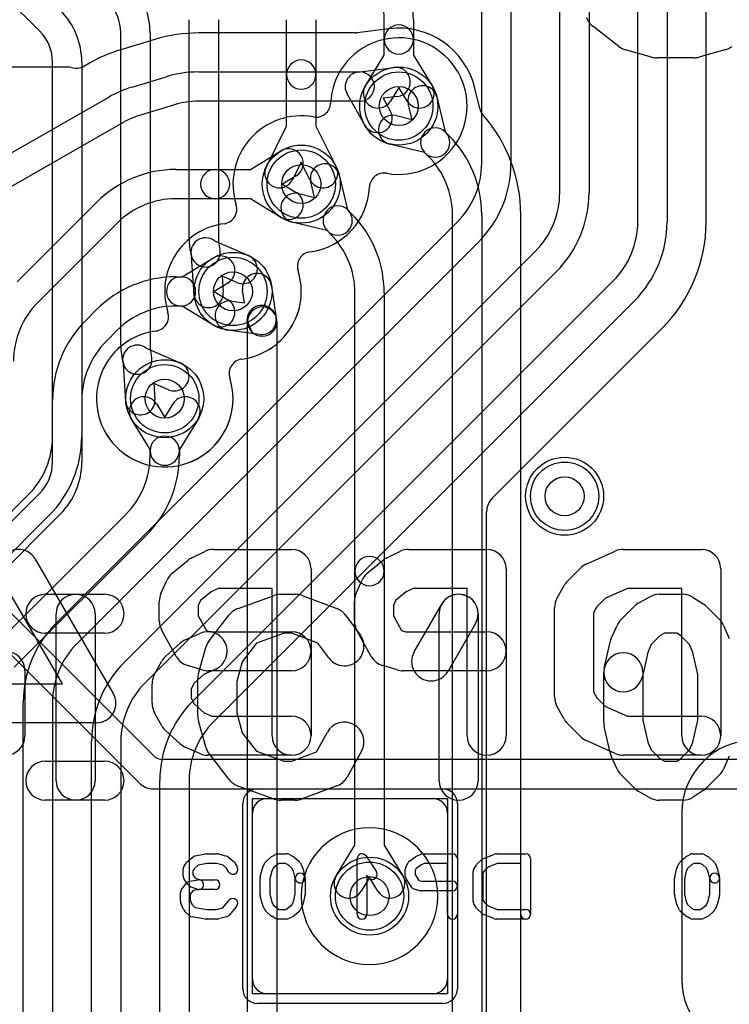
# Model space of a CAD drawing. Extents: x -0.8 to 20.5, y -0.5 to 20.
# Tile 14 of 20: x 14 to 17.6, y 6.2 to 11.3. Entities that reach past the tile are written whole.
import ezdxf

# ---------------------------------------------------------------- set-up
doc = ezdxf.new("R2010")
doc.units = 0
for name, color, linetype in [('Hole', 1, 'CONTINUOUS'), ('L1', 3, 'CONTINUOUS'), ('L2', 3, 'CONTINUOUS'), ('L3', 3, 'CONTINUOUS'), ('L4', 3, 'CONTINUOUS'), ('MetalMask-B', 176, 'CONTINUOUS'), ('PartsArea-B', 111, 'CONTINUOUS'), ('PartsSilk-B', 221, 'CONTINUOUS'), ('Resist-A', 2, 'CONTINUOUS'), ('Resist-B', 2, 'CONTINUOUS'), ('Silk-A', 140, 'CONTINUOUS'), ('Silk-B', 140, 'CONTINUOUS')]:
    doc.layers.add(name, color=color, linetype=linetype)

msp = doc.modelspace()

# ---------------------------------------------------------------- linework, layer by layer
at = {"layer": 'Hole'}
for centre in [(15.95, 10.85), (15.45, 10.45), (15.1, 9.9), (14.75, 9.35), (16.8, 8.85), (15.8, 6.8)]:
    msp.add_circle(centre, 0.1, dxfattribs=at)
at = {"layer": 'L1'}
for p, q in [((15.72728, 11.225), (14.92383, 11.225)), ((15.89831, 11.24665), (15.73697, 11.22563)), ((14.69984, 11.19193), (14.52505, 11.13916)), ((14.36391, 11.06976), (14.33508, 11.05325)), ((14.25, 11.05), (13.02287, 11.05001)), ((14.92383, 11.025), (15.75, 11.025)), ((15.74032, 11.02437), (15.92416, 11.04832)), ((14.58285, 10.94769), (14.75764, 11.00046)), ((15.77583, 10.75169), (15.6847, 10.91313)), ((16.3646, 10.83747), (16.33947, 10.94123)), ((13.52063, 10.35638), (14.4633, 10.89621)), ((14.801, 10.85686), (14.62621, 10.80409)), ((15.75, 10.875), (14.92383, 10.875)), ((15.94354, 10.89958), (15.87, 10.89)), ((15.87, 10.89), (15.90645, 10.82543)), ((16.01789, 10.78211), (15.9986, 10.86176)), ((16.14438, 10.89706), (16.18764, 10.71842)), ((15.93824, 10.8014), (16.01789, 10.78211)), ((14.53784, 10.76604), (13.59517, 10.22621)), ((16.18764, 10.71842), (16.18966, 10.7164)), ((16.18966, 10.7164), (16.20659, 10.69949)), ((16.08158, 10.61236), (15.90294, 10.65562)), ((15.18894, 10.525), (15.34583, 10.62072)), ((16.0836, 10.61034), (16.08158, 10.61236)), ((16.10052, 10.59342), (16.0836, 10.61034)), ((14.80711, 10.525), (15.00855, 10.525)), ((15.00855, 10.525), (15.18894, 10.525)), ((15.42395, 10.49268), (15.35399, 10.45)), ((15.35399, 10.45), (15.42395, 10.40732)), ((15.51789, 10.38211), (15.4986, 10.46176)), ((15.64438, 10.49706), (15.68764, 10.31842)), ((15.43824, 10.4014), (15.51789, 10.38211)), ((13.99341, 9.94949), (14.40052, 10.35658)), ((15.00855, 10.375), (14.80711, 10.375)), ((15.18894, 10.375), (15.00855, 10.375)), ((15.34583, 10.27928), (15.18894, 10.375)), ((15.68764, 10.31842), (15.68966, 10.3164)), ((15.68966, 10.3164), (15.70658, 10.29948)), ((14.50659, 10.25052), (14.09948, 9.84342)), ((15.58158, 10.21236), (15.40294, 10.25562)), ((16.225, 5.00711), (16.225, 10.29289)), ((16.375, 10.29289), (16.375, 5.00711)), ((16.57501, 4.3914), (16.575, 10.29288)), ((15.5836, 10.21034), (15.58158, 10.21236)), ((15.60052, 10.19341), (15.5836, 10.21034)), ((14.83894, 9.975), (14.99583, 10.07072)), ((14.80711, 9.975), (14.83355, 9.975)), ((14.83355, 9.975), (14.83894, 9.975)), ((15.07395, 9.94268), (15.00399, 9.9)), ((15.00399, 9.9), (15.07395, 9.85732)), ((15.15865, 9.84135), (15.14953, 9.90689)), ((15.29809, 9.92757), (15.3209, 9.76372)), ((15.725, 8.46644), (15.725, 9.89289)), ((15.875, 9.89289), (15.875, 8.46644)), ((15.09311, 9.85047), (15.15865, 9.84135)), ((14.34341, 9.74949), (14.40052, 9.80658)), ((14.83355, 9.825), (14.80711, 9.825)), ((14.83894, 9.825), (14.83355, 9.825)), ((14.99583, 9.72928), (14.83894, 9.825)), ((15.175, 9.74523), (15.19359, 9.70035)), ((15.175, 4.3), (15.175, 9.74523)), ((15.325, 9.74523), (15.325, 4.3)), ((14.50659, 9.70052), (14.44948, 9.64342)), ((15.23628, 9.6791), (15.07243, 9.70191)), ((14.175, 9.02426), (14.175, 9.34289)), ((14.325, 9.34289), (14.325, 9.02426)), ((14.70732, 9.32395), (14.75, 9.25399)), ((14.75, 9.25399), (14.79268, 9.32395)), ((14.675, 9.08894), (14.57928, 9.24583)), ((14.92072, 9.24583), (14.825, 9.08894)), ((14.675, 9.08355), (14.675, 9.08894)), ((14.825, 9.08894), (14.825, 9.08355)), ((14.675, 9.05711), (14.675, 9.08355)), ((14.825, 9.08355), (14.825, 9.05711)), ((13.57535, 8.33141), (14.1091, 8.86516)), ((14.21517, 8.75909), (13.68142, 8.22534)), ((13.87305, 8.07911), (14.55052, 8.75659)), ((14.65658, 8.65052), (13.97912, 7.97304)), ((15.725, 7.06106), (15.725, 8.46644)), ((15.875, 8.46644), (15.875, 7.06106)), ((15.62928, 6.90417), (15.725, 7.06106)), ((15.875, 7.06106), (15.97072, 6.90417)), ((15.8, 6.89601), (15.75732, 6.82605)), ((15.84268, 6.82605), (15.8, 6.89601))]:
    msp.add_line(p, q, dxfattribs=at)
for centre in [(15.95, 10.85), (15.45, 10.45), (15.1, 9.9), (14.75, 9.35), (16.8, 8.85), (15.8, 6.8)]:
    msp.add_circle(centre, 0.2, dxfattribs=at)
for centre, radius, start, end in [((14.92382, 10.45), 0.775, 89.99926, 106.79845), ((15.72728, 11.29997), 0.07497, -90, -82.57353), ((15.95, 10.84999), 0.40001, 13.33656, 97.42455), ((14.74904, 10.39723), 0.775, 106.79916, 119.79797), ((14.25, 10.95), 0.1, 74.15141, 90), ((14.29782, 11.11831), 0.07497, -105.87716, -60.20014), ((14.92383, 10.45), 0.575, 90, 106.79935), ((15.75001, 10.95), 0.075, 97.4235, -150.55361), ((15.75, 10.95), 0.075, -90, 90), ((15.93385, 10.97395), 0.075, -82.5765, 97.42248), ((16.07149, 10.87941), 0.075, 13.61192, -166.38701), ((14.74904, 10.39723), 0.575, 106.79965, 119.7979), ((16.41217, 10.95955), 0.07497, -166.66627, -165.85625), ((14.92383, 10.45), 0.425, 90, 106.79893), ((14.74904, 10.39723), 0.425, 106.79893, 119.79772), ((15.84114, 10.78856), 0.075, -150.55361, 29.44395), ((15.92059, 10.72851), 0.075, 76.38808, -103.61299), ((16.43746, 10.85512), 0.07497, -166.38268, -138.59049), ((15.8, 10.2929), 0.775, -0.00148, 41.41147), ((16.13663, 10.66337), 0.075, 45, -135), ((16.13663, 10.66337), 0.075, -135, 45), ((15.8, 10.2929), 0.575, -0.001, 45), ((15.38489, 10.5567), 0.075, -58.61172, 121.38727), ((15.57149, 10.47941), 0.075, 13.61192, -166.38701), ((15.8, 10.2929), 0.425, -0.00135, 45), ((14.80711, 9.95), 0.575, 90, 135.00071), ((15.00855, 10.45), 0.075, 90, -90), ((15.00855, 10.45), 0.075, -90, 90), ((15.42059, 10.32851), 0.075, 76.38808, -103.61299), ((15.38489, 10.3433), 0.075, -121.38828, 58.61273), ((14.80711, 9.95), 0.425, 90, 135), ((15.63663, 10.26337), 0.075, 45, -135), ((15.63663, 10.26337), 0.075, -135, 45), ((15.3, 9.89289), 0.575, 0, 45.00071), ((15.3, 9.89289), 0.425, 0, 45), ((15.03489, 10.0067), 0.075, -58.61172, 121.38727), ((14.80711, 9.4), 0.575, 90, 135.00071), ((14.83355, 9.9), 0.075, 90, -90), ((14.83355, 9.9), 0.075, -90, 90), ((15.22381, 9.91723), 0.075, 7.92482, -172.07464), ((14.4, 9.5429), 0.425, 135, -179.99865), ((15.03489, 9.7933), 0.075, -121.38828, 58.61273), ((15.08277, 9.77619), 0.075, 82.07518, -97.92536), ((14.80711, 9.4), 0.425, 90, 135), ((15.24662, 9.75338), 0.075, 44.9892, -135), ((15.25, 9.74523), 0.075, 0, 180), ((15.23849, 9.74523), 0.08651, 0, 45), ((14.75, 9.3429), 0.575, 135, -179.999), ((15.25, 9.74523), 0.075, 180, 0), ((15.24662, 9.75338), 0.075, -97.92482, 7.92482), ((14.75, 9.3429), 0.425, 135, -179.99865), ((14.6433, 9.28489), 0.075, 31.38828, -148.61273), ((14.8567, 9.28489), 0.075, -31.38828, 148.61273), ((14.75, 9.08355), 0.075, 0, 180), ((14.25, 9.05711), 0.425, -45, 0), ((14.25, 9.05711), 0.575, -45.00071, 0), ((14.75, 9.08355), 0.075, 180, 0), ((13.95, 9.02426), 0.225, -45, 0), ((13.95, 9.02426), 0.375, -45, 0), ((15.8, 8.46644), 0.075, 0, 180), ((15.8, 8.46644), 0.075, 180, 0), ((15.6933, 6.86511), 0.075, 148.61172, -31.38727), ((15.9067, 6.86511), 0.075, -148.61172, 31.38727)]:
    msp.add_arc(centre, radius, start, end, dxfattribs=at)
at = {"layer": 'L2'}
msp.add_circle((16.8, 8.85), 0.2, dxfattribs=at)
for centre, radius, start, end in [((15.95, 10.84999), 0.35004, -100.21554, 177.53419), ((15.52538, 10.86828), 0.07497, -100.21872, -2.4693), ((15.45, 10.45001), 0.35004, 79.78446, -162.38809), ((15.87462, 10.43172), 0.07497, 79.78128, 177.5307), ((15.44998, 10.45002), 0.35006, -82.5465, -2.4673), ((15.04491, 10.32142), 0.07497, -82.5508, 17.60842), ((15.10002, 9.89998), 0.35006, 97.45025, -162.44395), ((15.50511, 10.02858), 0.07497, 97.4492, -162.95233), ((15.09998, 9.90002), 0.35006, -82.54975, 17.55605), ((15.50521, 10.02822), 0.07497, -163.2378, -162.4472), ((14.6949, 9.77142), 0.07497, -82.5508, 17.04991), ((14.69479, 9.77178), 0.07497, 16.7622, 17.5528), ((14.74998, 9.34997), 0.35006, 97.44517, 17.52294), ((15.15509, 9.47858), 0.07497, 97.4492, -162.39887), ((15.15529, 9.47794), 0.07497, -162.91132, -162.47865), ((15.8, 6.8), 0.35004, 90, -90), ((15.8, 6.8), 0.35004, -90, 90)]:
    msp.add_arc(centre, radius, start, end, dxfattribs=at)
at = {"layer": 'L3'}
for p, q in [((12.27929, 9.72071), (14.62071, 7.37929)), ((14.6902, 7.522), (13.06848, 9.14372)), ((18.6, 7.50004), (14.74321, 7.50004)), ((14.69142, 7.35), (18.6, 7.35))]:
    msp.add_line(p, q, dxfattribs=at)
msp.add_circle((16.8, 8.85), 0.2, dxfattribs=at)
for centre, radius, start, end in [((15.95, 10.84999), 0.35004, -100.21554, 177.53419), ((15.52538, 10.86828), 0.07497, -100.21872, -2.4693), ((15.45, 10.45001), 0.35004, 79.78446, -162.38809), ((15.87462, 10.43172), 0.07497, 79.78128, 177.5307), ((15.44999, 10.45002), 0.35005, -82.55137, -2.46737), ((15.04491, 10.32142), 0.07497, -82.5508, 17.60842), ((15.10001, 9.89999), 0.35004, 97.44884, -162.39171), ((15.50509, 10.02858), 0.07497, 97.4492, -162.39158), ((15.09999, 9.90001), 0.35004, -82.55116, 17.60829), ((14.69491, 9.77142), 0.07497, -82.5508, 17.60842), ((14.74999, 9.34998), 0.35005, 97.44538, 17.61297), ((15.15509, 9.47858), 0.07497, 97.4492, -162.39158), ((14.74321, 7.57501), 0.07497, -135, -90), ((14.69142, 7.45), 0.1, -135, -90), ((15.8, 6.8), 0.35004, 90, -90), ((15.8, 6.8), 0.35004, -90, 90)]:
    msp.add_arc(centre, radius, start, end, dxfattribs=at)
at = {"layer": 'L4'}
for p, q in [((17.525, 10.25712), (17.525, 15.56894)), ((14.1091, 11.23484), (11.69341, 13.65052)), ((17.175, 10.25711), (17.175, 13.54289)), ((17.325, 13.54289), (17.325, 10.25711)), ((16.775, 10.40711), (16.775, 13.04289)), ((16.925, 13.04289), (16.925, 10.40711)), ((16.375, 10.55711), (16.375, 12.54289)), ((16.525, 12.54289), (16.525, 10.55711)), ((14.875, 10.17426), (14.875, 11.29289)), ((15.025, 11.29289), (15.025, 10.17426)), ((15.375, 11.01144), (15.375, 11.29289)), ((15.525, 11.29289), (15.525, 11.01144)), ((15.875, 11.19144), (15.875, 11.29289)), ((16.025, 11.29289), (16.025, 11.19144)), ((14.525, 9.62426), (14.525, 11.22574)), ((14.675, 11.22574), (14.675, 9.62426)), ((15.875, 11.11106), (15.875, 11.19144)), ((16.025, 11.19144), (16.025, 11.11106)), ((15.77928, 10.95417), (15.875, 11.11106)), ((16.025, 11.11106), (16.12072, 10.95417)), ((14.175, 9.15711), (14.175, 11.07574)), ((14.325, 11.07574), (14.325, 9.15711)), ((15.375, 10.74766), (15.375, 11.01144)), ((15.525, 11.01144), (15.525, 10.74766)), ((15.95, 10.94601), (15.90732, 10.87605)), ((15.99268, 10.87605), (15.95, 10.94601)), ((15.27104, 10.53929), (15.375, 10.74766)), ((15.525, 10.74766), (15.62896, 10.53929)), ((15.45, 10.562), (15.40526, 10.47233)), ((15.49474, 10.47233), (15.45, 10.562)), ((14.19342, 8.19948), (16.25052, 10.25658)), ((16.35659, 10.15051), (14.29948, 8.09341)), ((15.0054, 10.15919), (15.17973, 10.08342)), ((14.54341, 7.99949), (16.65052, 10.10659)), ((14.90043, 9.88698), (14.88805, 10.0767)), ((16.75658, 10.00052), (14.64948, 7.89342)), ((14.89342, 7.79948), (17.05052, 9.95658)), ((15.11993, 9.94586), (15.04477, 9.97853)), ((15.04477, 9.97853), (15.05011, 9.89674)), ((17.15659, 9.85051), (14.99948, 7.69341)), ((16.42933, 8.8404), (17.29801, 9.70909)), ((14.6554, 9.60919), (14.82973, 9.53342)), ((14.55043, 9.33698), (14.53805, 9.5267)), ((14.76993, 9.39586), (14.69477, 9.42853)), ((14.69477, 9.42853), (14.70011, 9.34674)), ((13.69341, 8.49949), (14.05052, 8.85659)), ((14.15658, 8.75052), (13.79948, 8.39342)), ((16.40004, 3.875), (16.40004, 8.7697)), ((14.025, 5.70711), (14.025, 7.79289)), ((14.175, 7.79289), (14.175, 5.70711)), ((14.375, 5.55711), (14.375, 7.59289)), ((14.525, 7.59289), (14.525, 5.55711)), ((14.725, 5.15711), (14.725, 7.39289)), ((14.875, 7.39289), (14.875, 5.15711)), ((15.275, 7.3), (16.125, 7.3)), ((15.2, 6.375), (15.2, 7.225)), ((16.2, 7.225), (16.2, 6.375)), ((17.4, 7.225), (17.4, 6.375)), ((16.125, 6.3), (15.275, 6.3))]:
    msp.add_line(p, q, dxfattribs=at)
for centre in [(15.95, 10.85), (15.45, 10.45), (15.1, 9.9), (14.75, 9.35), (16.8, 8.85), (15.8, 6.8)]:
    msp.add_circle(centre, 0.2, dxfattribs=at)
for centre, radius, start, end in [((15.45, 11.29289), 0.575, 0, 45.00071), ((15.45, 11.29289), 0.425, 0, 45), ((14.3, 11.22574), 0.375, 0, 45), ((14.3, 11.22574), 0.225, 0, 45), ((13.95, 11.07574), 0.375, 0, 45), ((15.95, 11.19144), 0.075, 0, 180), ((13.95, 11.07574), 0.225, 0, 45), ((15.95, 11.19144), 0.075, 180, 0), ((15.45, 11.01144), 0.075, 0, 180), ((15.45, 11.01144), 0.075, 180, 0), ((15.8433, 10.91511), 0.075, 148.61172, -31.38727), ((16.0567, 10.91511), 0.075, -148.61172, 31.38727), ((15.95, 10.5571), 0.425, -45, 0.00135), ((15.95, 10.5571), 0.575, -45, 0.001), ((15.33815, 10.50581), 0.075, 153.4862, -26.51596), ((15.56185, 10.50581), 0.075, -153.4862, 26.51596), ((16.35, 10.40711), 0.425, -45, 0), ((16.35, 10.40711), 0.575, -45.00071, 0), ((16.75, 10.2571), 0.425, -45, 0.00135), ((16.75, 10.2571), 0.575, -45, 0.001), ((16.75, 10.25709), 0.775, -44.99948, 0.00222), ((15.25, 10.17426), 0.375, 180, -165.66767), ((14.95934, 10.1), 0.075, 52.11095, -161.90085), ((15.25, 10.17426), 0.225, 180, -165.66731), ((14.95933, 10.09999), 0.075, -165.67098, 14.33178), ((15.14983, 10.01464), 0.075, -113.49552, 66.50801), ((14.97527, 9.89186), 0.075, -176.26927, 3.73316), ((14.9, 9.62426), 0.375, 180, -165.66822), ((14.60934, 9.55), 0.075, 52.11095, -161.90085), ((14.9, 9.62426), 0.225, 180, -165.66731), ((14.60933, 9.54999), 0.075, -165.67098, 14.33178), ((14.79983, 9.46464), 0.075, -113.49552, 66.50801), ((14.62527, 9.34186), 0.075, -176.26927, 3.73316), ((13.75, 9.15711), 0.425, -45, 0), ((13.75, 9.15711), 0.575, -45.00071, 0), ((16.50004, 8.76968), 0.10001, 134.99595, 179.98854), ((14.6, 7.79289), 0.575, 134.99929, 180), ((14.6, 7.79289), 0.425, 135, 180), ((14.95, 7.5929), 0.575, 135, -179.999), ((14.95, 7.5929), 0.425, 135, -179.99865), ((15.3, 7.39289), 0.575, 134.99929, 180), ((15.3, 7.39289), 0.425, 135, 180), ((17.775, 7.225), 0.375, 90, 180), ((15.275, 7.225), 0.075, 90, 180), ((16.125, 7.225), 0.075, 0, 90), ((15.275, 6.375), 0.075, 180, -90), ((16.125, 6.375), 0.075, -90, 0), ((17.775, 6.375), 0.375, 180, -90)]:
    msp.add_arc(centre, radius, start, end, dxfattribs=at)
at = {"layer": 'MetalMask-B'}
for p, q in [((15.275, 7.3), (16.125, 7.3)), ((15.2, 6.375), (15.2, 7.225)), ((16.2, 7.225), (16.2, 6.375)), ((16.125, 6.3), (15.275, 6.3))]:
    msp.add_line(p, q, dxfattribs=at)
for centre, start, end in [((15.275, 7.225), 90, 180), ((16.125, 7.225), 0, 90), ((15.275, 6.375), 180, -90), ((16.125, 6.375), -90, 0)]:
    msp.add_arc(centre, 0.075, start, end, dxfattribs=at)
at = {"layer": 'PartsArea-B'}
for p, q in [((15.2, 6.3), (15.2, 7.3)), ((15.2, 7.3), (16.2, 7.3)), ((16.2, 7.3), (16.2, 6.3)), ((16.2, 6.3), (15.2, 6.3))]:
    msp.add_line(p, q, dxfattribs=at)
at = {"layer": 'PartsSilk-B'}
for p, q in [((14.8886, 8.53388), (14.95527, 8.56722)), ((15, 8.57778), (15.4, 8.57778)), ((15.8886, 8.53388), (15.95527, 8.56722)), ((16, 8.57778), (16.4, 8.57778)), ((16.91081, 8.5023), (17.05896, 8.56897)), ((17.1, 8.57778), (17.5, 8.57778)), ((14.08648, 8.52799), (14.48648, 7.8391)), ((14.78853, 8.45518), (14.87001, 8.52184)), ((15.78853, 8.45518), (15.87001, 8.52184)), ((16.81447, 8.41515), (16.88113, 8.48182)), ((15.5, 8.47778), (15.5, 7.62222)), ((16.5, 8.47778), (16.5, 7.62222)), ((17.6, 8.47778), (17.6, 7.62222)), ((14.2263, 7.88889), (13.91352, 8.42757)), ((14.73084, 8.35172), (14.76047, 8.41839)), ((15.73084, 8.35172), (15.76047, 8.41839)), ((16.76074, 8.32635), (16.79778, 8.39301)), ((14.98802, 8.35998), (14.93357, 8.31544)), ((15.02361, 8.37778), (14.98802, 8.35998)), ((15.3, 8.37778), (15.02361, 8.37778)), ((15.3, 7.62222), (15.3, 8.37778)), ((15.98802, 8.35998), (15.93357, 8.31544)), ((16.02361, 8.37778), (15.98802, 8.35998)), ((16.3, 8.37778), (16.02361, 8.37778)), ((16.3, 7.62222), (16.3, 8.37778)), ((17.12146, 8.37778), (17.0096, 8.32744)), ((17.4, 8.37778), (17.12146, 8.37778)), ((17.4, 7.62222), (17.4, 8.37778)), ((14.72222, 8.21111), (14.72222, 8.31111)), ((14.93357, 8.31544), (14.92222, 8.28989)), ((14.92222, 8.28989), (14.92222, 8.23702)), ((15.72222, 8.21111), (15.72222, 8.31111)), ((15.93357, 8.31544), (15.92222, 8.28989)), ((15.92222, 8.28989), (15.92222, 8.23702)), ((16.74815, 7.82222), (16.74815, 8.27778)), ((16.9658, 8.28363), (16.94815, 8.25186)), ((17.0096, 8.32744), (16.9658, 8.28363)), ((14.92222, 8.23702), (14.96397, 8.16188)), ((15.92222, 8.23702), (15.96397, 8.16188)), ((16.94815, 8.25186), (16.94815, 7.84814)), ((14.80889, 8.02921), (14.73481, 8.16254)), ((14.85525, 8.11341), (14.92932, 8.14675)), ((14.96397, 8.16188), (14.98505, 8.15556)), ((14.98505, 8.15556), (15.4, 8.15556)), ((15.80889, 8.02921), (15.73481, 8.16254)), ((15.96397, 8.16188), (15.98505, 8.15556)), ((15.98505, 8.15556), (16.4, 8.15556)), ((14.75533, 8.0299), (14.82941, 8.09656)), ((14.69777, 7.93745), (14.7348, 8.00412)), ((14.94164, 7.95978), (14.86757, 7.982)), ((15.94164, 7.95978), (15.86757, 7.982)), ((14.03333, 7.95556), (14.03333, 7.62222)), ((14.95158, 7.93744), (14.90153, 7.8924)), ((15.01142, 7.96437), (14.95158, 7.93744)), ((15.4, 7.95556), (14.97037, 7.95556)), ((16.4, 7.95556), (15.97037, 7.95556)), ((13.74815, 7.88889), (14.2263, 7.88889)), ((14.68519, 7.78889), (14.68519, 7.88889)), ((14.90153, 7.8924), (14.88519, 7.86298)), ((14.88519, 7.86298), (14.88519, 7.8148)), ((16.94815, 7.84814), (16.9658, 7.81637)), ((14.88519, 7.8148), (14.90153, 7.78538)), ((14.90153, 7.78538), (14.95158, 7.74034)), ((16.79778, 7.70699), (16.76074, 7.77365)), ((16.9658, 7.81637), (17.0096, 7.77256)), ((14.7348, 7.67366), (14.69777, 7.74033)), ((14.95158, 7.74034), (14.99184, 7.72222)), ((17.0096, 7.77256), (17.12146, 7.72222)), ((14.4, 7.68889), (13.74815, 7.68889)), ((14.99184, 7.72222), (15.4, 7.72222)), ((16.88113, 7.61818), (16.81447, 7.68485)), ((17.12146, 7.72222), (17.5, 7.72222)), ((14.82941, 7.58122), (14.75533, 7.64788)), ((17.05896, 7.53103), (16.91081, 7.5977)), ((14.92932, 7.53103), (14.85525, 7.56437)), ((15.4, 7.52222), (14.97037, 7.52222)), ((17.5, 7.52222), (17.1, 7.52222)), ((14.90596, 7.00594), (14.95874, 7.01705)), ((14.96389, 7.01759), (15.01944, 7.01759)), ((15.02588, 7.01675), (15.06755, 7.00564)), ((15.33056, 7.01759), (15.375, 7.01759)), ((16.075, 7.01759), (16.225, 7.01759)), ((16.38516, 6.99358), (16.44072, 7.0158)), ((16.45, 7.01759), (16.6, 7.01759)), ((17.45556, 7.01759), (17.5, 7.01759)), ((14.84824, 6.95029), (14.86213, 6.97251)), ((14.86771, 6.97878), (14.89549, 7.001)), ((14.96649, 6.96759), (14.92208, 6.95824)), ((15.01616, 6.96759), (14.96649, 6.96759)), ((15.04894, 6.95885), (15.01616, 6.96759)), ((15.07772, 7.00017), (15.10272, 6.97795)), ((15.10731, 6.97251), (15.1212, 6.95029)), ((15.25264, 6.94822), (15.26375, 6.97044)), ((15.2695, 6.97795), (15.2945, 7.00017)), ((15.29871, 7.00319), (15.31816, 7.0143)), ((15.3372, 6.96759), (15.32577, 6.96106)), ((15.3691, 6.96759), (15.3372, 6.96759)), ((15.38308, 6.9606), (15.3691, 6.96759)), ((15.38618, 7.01495), (15.4084, 7.00384)), ((15.41383, 7.00017), (15.43883, 6.97795)), ((15.44458, 6.97044), (15.45569, 6.94822)), ((15.73611, 6.70741), (15.73611, 6.99259)), ((15.78209, 7.00618), (15.83487, 6.9247)), ((15.98597, 6.94822), (15.99708, 6.97044)), ((16.00474, 6.97948), (16.0353, 7.0017)), ((16.03985, 7.00433), (16.06485, 7.01544)), ((16.0803, 6.96759), (16.06257, 6.95971)), ((16.2, 6.96759), (16.0803, 6.96759)), ((16.2, 6.70741), (16.2, 6.96759)), ((16.25, 6.99259), (16.25, 6.70741)), ((16.35283, 6.96684), (16.37783, 6.98906)), ((16.45481, 6.96759), (16.40778, 6.94878)), ((16.575, 6.96759), (16.45481, 6.96759)), ((16.575, 6.70741), (16.575, 6.96759)), ((16.625, 6.99259), (16.625, 6.70741)), ((17.37764, 6.94822), (17.38875, 6.97044)), ((17.3945, 6.97795), (17.4195, 7.00017)), ((17.42371, 7.00319), (17.44316, 7.0143)), ((17.4622, 6.96759), (17.45077, 6.96106)), ((17.4941, 6.96759), (17.4622, 6.96759)), ((17.50808, 6.9606), (17.4941, 6.96759)), ((17.51118, 7.01495), (17.5334, 7.00384)), ((17.53883, 7.00017), (17.56383, 6.97795)), ((17.56958, 6.97044), (17.58069, 6.94822)), ((14.84444, 6.9037), (14.84444, 6.93704)), ((14.90227, 6.9424), (14.89444, 6.92987)), ((14.89444, 6.92987), (14.89444, 6.91087)), ((14.92208, 6.95824), (14.90227, 6.9424)), ((15.06682, 6.94296), (15.04894, 6.95885)), ((15.0788, 6.92379), (15.06682, 6.94296)), ((15.23964, 6.89865), (15.25075, 6.9431)), ((15.29859, 6.92831), (15.28889, 6.88951)), ((15.30632, 6.94377), (15.29859, 6.92831)), ((15.32577, 6.96106), (15.30632, 6.94377)), ((15.40201, 6.94377), (15.38308, 6.9606)), ((15.40974, 6.92831), (15.40201, 6.94377)), ((15.42019, 6.88653), (15.40974, 6.92831)), ((15.45758, 6.9431), (15.46869, 6.89865)), ((15.98333, 6.9037), (15.98333, 6.93704)), ((16.03907, 6.94263), (16.03333, 6.93114)), ((16.03333, 6.93114), (16.03333, 6.91087)), ((16.06257, 6.95971), (16.03907, 6.94263)), ((16.33056, 6.77407), (16.33056, 6.92593)), ((16.33436, 6.93917), (16.34824, 6.96139)), ((16.38874, 6.93185), (16.38056, 6.91876)), ((16.38056, 6.91876), (16.38056, 6.78124)), ((16.40778, 6.94878), (16.38874, 6.93185)), ((17.36464, 6.89865), (17.37575, 6.9431)), ((17.42359, 6.92831), (17.41389, 6.88951)), ((17.43132, 6.94377), (17.42359, 6.92831)), ((17.45077, 6.96106), (17.43132, 6.94377)), ((17.52701, 6.94377), (17.50808, 6.9606)), ((17.53474, 6.92831), (17.52701, 6.94377)), ((17.54519, 6.88653), (17.53474, 6.92831)), ((17.58258, 6.9431), (17.59369, 6.89865)), ((14.83635, 6.83452), (14.86412, 6.86785)), ((14.86213, 6.86823), (14.84824, 6.89045)), ((14.87895, 6.87646), (14.92062, 6.88387)), ((14.89444, 6.91087), (14.90302, 6.89715)), ((14.90302, 6.89715), (14.9082, 6.89197)), ((14.9082, 6.89197), (14.9294, 6.88426)), ((14.9294, 6.88426), (15.00833, 6.88426)), ((15.23889, 6.80741), (15.23889, 6.89259)), ((15.28889, 6.88951), (15.28889, 6.81049)), ((15.41944, 6.81049), (15.41944, 6.89259)), ((15.46944, 6.89259), (15.46944, 6.80741)), ((15.79291, 6.89752), (15.78611, 6.90801)), ((15.78611, 6.90801), (15.78611, 6.70741)), ((16.01491, 6.84601), (15.98713, 6.89045)), ((16.03333, 6.91087), (16.05208, 6.88087)), ((16.05208, 6.88087), (16.06717, 6.87685)), ((16.06717, 6.87685), (16.225, 6.87685)), ((17.36389, 6.80741), (17.36389, 6.89259)), ((17.41389, 6.88951), (17.41389, 6.81049)), ((17.54444, 6.81049), (17.54444, 6.89259)), ((17.59444, 6.89259), (17.59444, 6.80741)), ((14.83056, 6.77407), (14.83056, 6.81852)), ((14.87676, 6.85269), (14.86565, 6.8638)), ((14.89669, 6.82883), (14.88056, 6.80947)), ((14.91646, 6.83576), (14.8859, 6.84687)), ((14.92938, 6.83465), (14.89669, 6.82883)), ((15.00833, 6.83426), (14.925, 6.83426)), ((16.05745, 6.82769), (16.02967, 6.8351)), ((16.225, 6.82685), (16.06389, 6.82685)), ((14.84636, 6.73113), (14.83248, 6.76446)), ((14.88056, 6.80947), (14.88056, 6.77907)), ((14.88056, 6.77907), (14.89032, 6.75563)), ((15.04731, 6.74071), (15.08119, 6.77942)), ((15.25075, 6.7569), (15.23964, 6.80135)), ((15.28889, 6.81049), (15.29859, 6.77169)), ((15.29859, 6.77169), (15.30632, 6.75623)), ((15.40201, 6.75623), (15.40974, 6.77169)), ((15.40974, 6.77169), (15.41944, 6.81049)), ((15.46869, 6.80135), (15.45758, 6.7569)), ((16.38056, 6.78124), (16.38874, 6.76815)), ((16.38874, 6.76815), (16.40778, 6.75122)), ((17.37575, 6.7569), (17.36464, 6.80135)), ((17.41389, 6.81049), (17.42359, 6.77169)), ((17.42359, 6.77169), (17.43132, 6.75623)), ((17.52701, 6.75623), (17.53474, 6.77169)), ((17.53474, 6.77169), (17.54444, 6.81049)), ((17.59369, 6.80135), (17.58258, 6.7569)), ((14.87783, 6.69983), (14.85283, 6.72205)), ((14.89032, 6.75563), (14.90559, 6.74205)), ((14.90559, 6.74205), (14.96588, 6.73241)), ((14.96588, 6.73241), (15.01616, 6.73241)), ((15.01616, 6.73241), (15.04731, 6.74071)), ((15.11881, 6.7465), (15.07992, 6.70206)), ((15.26375, 6.72956), (15.25264, 6.75178)), ((15.2945, 6.69983), (15.2695, 6.72205)), ((15.30632, 6.75623), (15.32577, 6.73894)), ((15.32577, 6.73894), (15.3372, 6.73241)), ((15.3372, 6.73241), (15.3691, 6.73241)), ((15.3691, 6.73241), (15.38308, 6.7394)), ((15.38308, 6.7394), (15.40201, 6.75623)), ((15.43883, 6.72205), (15.41383, 6.69983)), ((15.45569, 6.75178), (15.44458, 6.72956)), ((16.34824, 6.73861), (16.33436, 6.76083)), ((16.37783, 6.71094), (16.35283, 6.73316)), ((16.40778, 6.75122), (16.45481, 6.73241)), ((16.45481, 6.73241), (16.6, 6.73241)), ((17.38875, 6.72956), (17.37764, 6.75178)), ((17.4195, 6.69983), (17.3945, 6.72205)), ((17.43132, 6.75623), (17.45077, 6.73894)), ((17.45077, 6.73894), (17.4622, 6.73241)), ((17.4622, 6.73241), (17.4941, 6.73241)), ((17.4941, 6.73241), (17.50808, 6.7394)), ((17.50808, 6.7394), (17.52701, 6.75623)), ((17.56383, 6.72205), (17.53883, 6.69983)), ((17.58069, 6.75178), (17.56958, 6.72956)), ((14.95994, 6.68272), (14.89049, 6.69383)), ((15.01944, 6.68241), (14.96389, 6.68241)), ((15.06755, 6.69436), (15.02588, 6.68325)), ((15.31816, 6.6857), (15.29871, 6.69681)), ((15.375, 6.68241), (15.33056, 6.68241)), ((15.4084, 6.69616), (15.38618, 6.68505)), ((16.44072, 6.6842), (16.38516, 6.70642)), ((16.6, 6.68241), (16.45, 6.68241)), ((17.44316, 6.6857), (17.42371, 6.69681)), ((17.5, 6.68241), (17.45556, 6.68241)), ((17.5334, 6.69616), (17.51118, 6.68505))]:
    msp.add_line(p, q, dxfattribs=at)
for centre, radius, start, end in [((14, 8.47778), 0.1, 30.13931, -149.85865), ((14.93333, 8.44444), 0.1, 116.57018, 129.28618), ((15, 8.47778), 0.1, 90, 116.57018), ((15.4, 8.47778), 0.1, 0, 90), ((15.93333, 8.44444), 0.1, 116.57018, 129.28618), ((16, 8.47778), 0.1, 90, 116.57018), ((16.4, 8.47778), 0.1, 0, 90), ((17.1, 8.47778), 0.1, 90, 114.2301), ((17.5, 8.47778), 0.1, 0, 90), ((16.95185, 8.41111), 0.1, 114.2301, 135.00405), ((14.85185, 8.37778), 0.1, 129.28618, 156.03926), ((15.85185, 8.37778), 0.1, 129.28618, 156.03926), ((16.88519, 8.34444), 0.1, 135.00405, 150.94094), ((14.82222, 8.31111), 0.1, 156.03926, 180), ((15.82222, 8.31111), 0.1, 156.03926, 180), ((16.84815, 8.27778), 0.1, 150.94094, 180), ((14.82222, 8.21111), 0.1, 180, -150.94094), ((15.82222, 8.21111), 0.1, 180, -150.94094), ((14.97037, 8.05556), 0.1, -65.76468, 114.23321), ((15.4, 8.05556), 0.1, -90, 90), ((16.4, 8.05556), 0.1, -90, 90), ((14.8963, 8.02222), 0.1, 114.23532, 131.9804), ((13.93333, 7.95556), 0.1, 0, 180), ((14.82222, 7.95556), 0.1, 131.9804, 150.94873), ((14.8963, 8.07778), 0.1, -150.94094, -106.69705), ((15.8963, 8.07778), 0.1, -150.94094, -106.69705), ((14.78519, 7.88889), 0.1, 150.94873, 180), ((14.97037, 8.05556), 0.1, -106.69705, -90), ((15.97037, 8.05556), 0.1, -106.69705, -90), ((14.4, 7.78889), 0.1, -90, 30.14135), ((14.78519, 7.78889), 0.1, 180, -150.94873), ((16.84815, 7.82222), 0.1, 180, -150.94094), ((14.82222, 7.72222), 0.1, -150.94873, -131.9804), ((15.4, 7.62222), 0.1, -90, 90), ((16.88519, 7.75556), 0.1, -150.94094, -135.00405), ((17.5, 7.62222), 0.1, -90, 90), ((13.93333, 7.62222), 0.1, 180, 0), ((15.4, 7.62222), 0.1, 180, 0), ((16.4, 7.62222), 0.1, 180, 0), ((17.5, 7.62222), 0.1, 180, 0), ((14.8963, 7.65556), 0.1, -131.9804, -114.23532), ((16.95185, 7.68889), 0.1, -135.00405, -114.2301), ((14.97037, 7.62222), 0.1, -114.23532, -90), ((17.1, 7.62222), 0.1, -114.2301, -90), ((14.96389, 6.99259), 0.025, 90, 101.88984), ((15.01944, 6.99259), 0.025, 75.07449, 90), ((15.33056, 6.99259), 0.025, 90, 119.73536), ((15.375, 6.99259), 0.025, 63.43495, 90), ((15.76111, 6.99259), 0.025, 32.93354, 180), ((16.075, 6.99259), 0.025, 90, 113.95086), ((16.225, 6.99259), 0.025, 0, 90), ((16.45, 6.99259), 0.025, 90, 111.7929), ((16.6, 6.99259), 0.025, 0, 90), ((17.45556, 6.99259), 0.025, 90, 119.73536), ((17.5, 6.99259), 0.025, 63.43495, 90), ((14.88333, 6.95926), 0.025, 128.66697, 147.99462), ((14.91111, 6.98148), 0.025, 101.88984, 128.66697), ((15.06111, 6.98148), 0.025, 48.37217, 75.07449), ((15.08611, 6.95926), 0.025, 32.00538, 48.37217), ((15.28611, 6.95926), 0.025, 131.62783, 153.43495), ((15.31111, 6.98148), 0.025, 119.73351, 131.63069), ((15.39722, 6.98148), 0.025, 48.37217, 63.43495), ((15.42222, 6.95926), 0.025, 26.56505, 48.36931), ((16.01944, 6.95926), 0.025, 126.01726, 153.43495), ((16.05, 6.98148), 0.025, 113.95086, 126.01726), ((16.36944, 6.94815), 0.025, 131.62783, 148.01406), ((16.39444, 6.97037), 0.025, 111.7929, 131.62783), ((17.41111, 6.95926), 0.025, 131.62783, 153.43495), ((17.43611, 6.98148), 0.025, 119.73351, 131.63069), ((17.52222, 6.98148), 0.025, 48.37217, 63.43495), ((17.54722, 6.95926), 0.025, 26.56505, 48.36931), ((14.86944, 6.93704), 0.025, 147.99462, 180), ((15.1, 6.93704), 0.025, -147.99462, 32.01002), ((15.275, 6.93704), 0.025, 153.43495, 165.96679), ((15.44444, 6.89259), 0.025, 0, 180), ((15.43333, 6.93704), 0.025, 14.03068, 26.56505), ((15.81389, 6.91111), 0.025, -147.06646, 32.93381), ((16.00833, 6.93704), 0.025, 153.43495, 180), ((16.35556, 6.92593), 0.025, 148.01406, 180), ((17.4, 6.93704), 0.025, 153.43495, 165.96679), ((17.56944, 6.89259), 0.025, 0, 180), ((17.55833, 6.93704), 0.025, 14.03068, 26.56505), ((14.86944, 6.9037), 0.025, 180, -147.99462), ((14.88333, 6.88148), 0.025, -147.99462, -135), ((14.88333, 6.85185), 0.025, 100.09163, 140.2091), ((14.925, 6.85926), 0.025, -79.90837, 100.08326), ((15.00833, 6.85926), 0.025, -90, 90), ((15.26389, 6.89259), 0.025, 165.96932, 180), ((15.44444, 6.89259), 0.025, -165.96932, 14.03321), ((16.00833, 6.9037), 0.025, 180, -147.99462), ((16.225, 6.85185), 0.025, -90, 90), ((17.38889, 6.89259), 0.025, 165.96932, 180), ((17.56944, 6.89259), 0.025, -165.96932, 14.03321), ((14.85556, 6.81852), 0.025, 140.2091, 180), ((14.89444, 6.87037), 0.025, -135, -109.97136), ((14.925, 6.85926), 0.025, -109.97136, -90), ((16.03611, 6.85926), 0.025, -147.99462, -104.92551), ((16.06389, 6.85185), 0.025, -104.92551, -90), ((14.85556, 6.77407), 0.025, 180, -157.39424), ((15.1, 6.76296), 0.025, -41.18808, 138.81042), ((15.26389, 6.80741), 0.025, 180, -165.96679), ((15.44444, 6.80741), 0.025, -14.03068, 0), ((16.35556, 6.77407), 0.025, 180, -148.01406), ((17.38889, 6.80741), 0.025, 180, -165.96679), ((17.56944, 6.80741), 0.025, -14.03068, 0), ((14.86944, 6.74074), 0.025, -157.39424, -131.62783), ((15.275, 6.76296), 0.025, -165.96932, -153.43495), ((15.28611, 6.74074), 0.025, -153.43495, -131.63069), ((15.42222, 6.74074), 0.025, -48.37217, -26.56505), ((15.43333, 6.76296), 0.025, -26.56505, -14.03321), ((16.36944, 6.75185), 0.025, -148.01406, -131.62783), ((16.6, 6.70741), 0.025, -90, 90), ((17.4, 6.76296), 0.025, -165.96932, -153.43495), ((17.41111, 6.74074), 0.025, -153.43495, -131.63069), ((17.54722, 6.74074), 0.025, -48.37217, -26.56505), ((17.55833, 6.76296), 0.025, -26.56505, -14.03321), ((14.89444, 6.71852), 0.025, -131.62783, -99.08937), ((14.96389, 6.70741), 0.025, -99.08937, -90), ((15.01944, 6.70741), 0.025, -90, -75.07449), ((15.06111, 6.71852), 0.025, -75.07449, -41.18808), ((15.31111, 6.71852), 0.025, -131.62783, -119.73536), ((15.33056, 6.70741), 0.025, -119.73351, -90), ((15.375, 6.70741), 0.025, -90, -63.43495), ((15.39722, 6.71852), 0.025, -63.43495, -48.36931), ((15.76111, 6.70741), 0.025, 180, 0), ((16.225, 6.70741), 0.025, 180, 0), ((16.39444, 6.72963), 0.025, -131.62783, -111.7929), ((16.45, 6.70741), 0.025, -111.7929, -90), ((16.6, 6.70741), 0.025, 180, 0), ((17.43611, 6.71852), 0.025, -131.62783, -119.73536), ((17.45556, 6.70741), 0.025, -119.73351, -90), ((17.5, 6.70741), 0.025, -90, -63.43495), ((17.52222, 6.71852), 0.025, -63.43495, -48.36931)]:
    msp.add_arc(centre, radius, start, end, dxfattribs=at)
at = {"layer": 'Resist-A'}
for centre in [(15.95, 10.85), (15.45, 10.45), (15.1, 9.9), (14.75, 9.35), (16.8, 8.85), (15.8, 6.8)]:
    msp.add_circle(centre, 0.175, dxfattribs=at)
at = {"layer": 'Resist-B'}
for p, q in [((15.225, 7.35), (16.175, 7.35)), ((15.15, 6.325), (15.15, 7.275)), ((16.25, 7.275), (16.25, 6.325)), ((16.175, 6.25), (15.225, 6.25))]:
    msp.add_line(p, q, dxfattribs=at)
for centre in [(15.95, 10.85), (15.45, 10.45), (15.1, 9.9), (14.75, 9.35), (16.8, 8.85), (15.8, 6.8)]:
    msp.add_circle(centre, 0.175, dxfattribs=at)
for centre, start, end in [((15.225, 7.275), 90, 180), ((16.175, 7.275), 0, 90), ((15.225, 6.325), 180, -90), ((16.175, 6.325), -90, 0)]:
    msp.add_arc(centre, 0.075, start, end, dxfattribs=at)
at = {"layer": 'Silk-A'}
for p, q in [((17.0779, 11.15556), (16.94457, 11.25926)), ((17.24586, 11.10111), (17.11252, 11.13815)), ((17.62162, 11.13815), (17.48828, 11.10111)), ((17.46151, 11.09746), (17.27263, 11.09746)), ((14.13786, 8.34749), (14.44156, 8.34749)), ((15.12621, 8.27491), (15.3114, 8.34158)), ((15.34527, 8.34749), (15.41934, 8.34749)), ((15.45445, 8.34112), (15.63223, 8.27445)), ((17.17772, 8.3013), (17.23698, 8.33464)), ((17.28601, 8.34749), (17.40453, 8.34749)), ((17.45861, 8.3316), (17.51046, 8.29826)), ((16.02898, 8.05294), (16.16972, 8.29739)), ((17.08937, 8.21821), (17.15604, 8.28487)), ((17.52709, 8.28486), (17.59375, 8.2182)), ((14.19341, 7.39193), (14.19341, 8.24749)), ((14.39341, 8.24749), (14.39341, 7.39193)), ((14.97744, 8.10888), (15.08114, 8.24221)), ((15.67748, 8.24034), (15.75155, 8.14034)), ((16.15638, 7.39193), (16.15638, 8.24749)), ((16.35638, 8.24749), (16.35638, 7.39193)), ((16.34304, 8.19759), (16.2023, 7.95314)), ((17.03907, 8.12143), (17.0687, 8.1881)), ((17.61442, 8.1881), (17.64405, 8.12143)), ((14.44156, 8.14749), (14.13786, 8.14749)), ((15.36272, 8.14749), (15.22122, 8.09655)), ((15.40121, 8.14749), (15.36272, 8.14749)), ((15.53435, 8.09756), (15.40121, 8.14749)), ((17.28775, 8.13373), (17.24392, 8.08991)), ((17.31221, 8.14749), (17.28775, 8.13373)), ((17.37515, 8.14749), (17.31221, 8.14749)), ((17.39326, 8.13585), (17.37515, 8.14749)), ((17.4392, 8.08991), (17.39326, 8.13585)), ((15.22122, 8.09655), (15.14744, 8.00169)), ((15.59083, 8.0213), (15.53435, 8.09756)), ((17.0032, 7.96918), (17.03283, 8.10251)), ((17.24392, 8.08991), (17.2259, 8.04935)), ((17.45722, 8.04935), (17.4392, 8.08991)), ((14.92299, 7.94092), (14.96003, 8.07426)), ((17.2259, 8.04935), (17.19844, 7.9258)), ((17.4823, 7.93651), (17.45722, 8.04935)), ((15.14744, 8.00169), (15.11934, 7.90052)), ((17.00082, 7.69193), (17.00082, 7.94749)), ((17.20082, 7.94749), (17.20082, 7.70291)), ((17.4823, 7.70291), (17.4823, 7.93651)), ((14.91934, 7.72527), (14.91934, 7.91415)), ((15.11934, 7.90052), (15.11934, 7.7389)), ((15.11934, 7.7389), (15.14744, 7.63773)), ((14.96003, 7.56516), (14.92299, 7.6985)), ((17.20082, 7.70291), (17.2259, 7.59007)), ((17.45722, 7.59007), (17.4823, 7.70291)), ((15.14744, 7.63773), (15.22122, 7.54287)), ((15.52757, 7.53932), (15.58377, 7.64049)), ((17.03283, 7.53691), (17.0032, 7.67024)), ((17.2259, 7.59007), (17.24392, 7.54951)), ((17.4392, 7.54951), (17.45722, 7.59007)), ((15.08114, 7.39721), (14.97744, 7.53054)), ((15.22122, 7.54287), (15.36272, 7.49193)), ((15.40121, 7.49193), (15.52757, 7.53932)), ((15.75861, 7.54337), (15.68454, 7.41004)), ((17.24392, 7.54951), (17.28775, 7.50569)), ((17.39326, 7.50357), (17.4392, 7.54951)), ((14.13786, 7.49193), (14.44156, 7.49193)), ((15.36272, 7.49193), (15.40121, 7.49193)), ((17.0687, 7.45132), (17.03907, 7.51799)), ((17.28775, 7.50569), (17.31221, 7.49193)), ((17.31221, 7.49193), (17.37515, 7.49193)), ((17.37515, 7.49193), (17.39326, 7.50357)), ((17.64405, 7.51799), (17.61442, 7.45132)), ((17.15604, 7.35455), (17.08937, 7.42121)), ((17.59375, 7.42122), (17.52709, 7.35456)), ((15.3114, 7.29784), (15.12621, 7.36451)), ((15.63223, 7.36497), (15.45445, 7.2983)), ((17.23698, 7.30478), (17.17772, 7.33812)), ((17.51046, 7.34116), (17.45861, 7.30782)), ((14.44156, 7.29193), (14.13786, 7.29193)), ((15.41934, 7.29193), (15.34527, 7.29193)), ((17.40453, 7.29193), (17.28601, 7.29193))]:
    msp.add_line(p, q, dxfattribs=at)
for centre, start, end in [((17.00596, 11.3382), -160.20242, -127.87147), ((17.13929, 11.2345), -127.87147, -105.52748), ((17.59485, 11.2345), -74.47252, -52.12853), ((17.27263, 11.19746), -105.52748, -90), ((17.46151, 11.19746), -90, -74.47252), ((14.13786, 8.24749), 90, -90), ((14.29341, 8.24749), 0, 180), ((14.44156, 8.24749), -90, 90), ((15.34527, 8.24749), 90, 109.79758), ((15.41934, 8.24749), 69.44463, 90), ((16.25638, 8.24749), 0, 180), ((16.25638, 8.24749), -29.93392, 150.06918), ((17.28601, 8.24749), 90, 119.36181), ((17.40453, 8.24749), 57.2603, 90), ((17.22675, 8.21415), 119.36181, 134.99595), ((17.45638, 8.21415), 45, 57.2603), ((15.16008, 8.18082), 109.79758, 142.12853), ((15.59712, 8.18082), 36.52613, 69.44463), ((17.16008, 8.14749), 134.99595, 156.03926), ((17.52304, 8.14749), 23.96074, 45), ((15.67119, 8.08082), -143.47387, 36.52735), ((15.05638, 8.04749), 142.12853, 164.47251), ((17.13045, 8.08082), 156.03926, 167.47306), ((16.11564, 8.00304), 150.06608, -29.93082), ((17.10082, 7.94749), 0, 180), ((15.01934, 7.91415), 164.47251, 180), ((17.10082, 7.94749), 167.47306, -12.52926), ((15.01934, 7.72527), 180, -164.47251), ((15.67119, 7.59193), -29.05127, 150.94613), ((17.10082, 7.69193), 180, -167.47306), ((15.05638, 7.59193), -164.47251, -142.12853), ((17.13045, 7.5586), -167.47306, -156.03926), ((14.13786, 7.39193), 90, -90), ((14.44156, 7.39193), -90, 90), ((17.16008, 7.49193), -156.03926, -134.99595), ((17.52304, 7.49193), -45, -23.96074), ((14.29341, 7.39193), 180, 0), ((15.16008, 7.4586), -142.12853, -109.79758), ((15.59712, 7.4586), -69.44463, -29.05127), ((16.25638, 7.39193), 180, 0), ((17.22675, 7.42527), -134.99595, -119.36181), ((17.45638, 7.42527), -57.2603, -45), ((15.34527, 7.39193), -109.79758, -90), ((15.41934, 7.39193), -90, -69.44463), ((17.28601, 7.39193), -119.36181, -90), ((17.40453, 7.39193), -90, -57.2603)]:
    msp.add_arc(centre, 0.1, start, end, dxfattribs=at)
at = {"layer": 'Silk-B'}
for p, q in [((14.8886, 8.53388), (14.95527, 8.56722)), ((15, 8.57778), (15.4, 8.57778)), ((15.8886, 8.53388), (15.95527, 8.56722)), ((16, 8.57778), (16.4, 8.57778)), ((16.91081, 8.5023), (17.05896, 8.56897)), ((17.1, 8.57778), (17.5, 8.57778)), ((14.08648, 8.52799), (14.48648, 7.8391)), ((14.78853, 8.45518), (14.87001, 8.52184)), ((15.78853, 8.45518), (15.87001, 8.52184)), ((16.81447, 8.41515), (16.88113, 8.48182)), ((15.5, 8.47778), (15.5, 7.62222)), ((16.5, 8.47778), (16.5, 7.62222)), ((17.6, 8.47778), (17.6, 7.62222)), ((14.2263, 7.88889), (13.91352, 8.42757)), ((14.73084, 8.35172), (14.76047, 8.41839)), ((15.73084, 8.35172), (15.76047, 8.41839)), ((16.76074, 8.32635), (16.79778, 8.39301)), ((14.98802, 8.35998), (14.93357, 8.31544)), ((15.02361, 8.37778), (14.98802, 8.35998)), ((15.3, 8.37778), (15.02361, 8.37778)), ((15.3, 7.62222), (15.3, 8.37778)), ((15.98802, 8.35998), (15.93357, 8.31544)), ((16.02361, 8.37778), (15.98802, 8.35998)), ((16.3, 8.37778), (16.02361, 8.37778)), ((16.3, 7.62222), (16.3, 8.37778)), ((17.12146, 8.37778), (17.0096, 8.32744)), ((17.4, 8.37778), (17.12146, 8.37778)), ((17.4, 7.62222), (17.4, 8.37778)), ((14.72222, 8.21111), (14.72222, 8.31111)), ((14.93357, 8.31544), (14.92222, 8.28989)), ((14.92222, 8.28989), (14.92222, 8.23702)), ((15.72222, 8.21111), (15.72222, 8.31111)), ((15.93357, 8.31544), (15.92222, 8.28989)), ((15.92222, 8.28989), (15.92222, 8.23702)), ((16.74815, 7.82222), (16.74815, 8.27778)), ((16.9658, 8.28363), (16.94815, 8.25186)), ((17.0096, 8.32744), (16.9658, 8.28363)), ((14.92222, 8.23702), (14.96397, 8.16188)), ((15.92222, 8.23702), (15.96397, 8.16188)), ((16.94815, 8.25186), (16.94815, 7.84814)), ((14.80889, 8.02921), (14.73481, 8.16254)), ((14.85525, 8.11341), (14.92932, 8.14675)), ((14.96397, 8.16188), (14.98505, 8.15556)), ((14.98505, 8.15556), (15.4, 8.15556)), ((15.80889, 8.02921), (15.73481, 8.16254)), ((15.96397, 8.16188), (15.98505, 8.15556)), ((15.98505, 8.15556), (16.4, 8.15556)), ((14.75533, 8.0299), (14.82941, 8.09656)), ((14.69777, 7.93745), (14.7348, 8.00412)), ((14.94164, 7.95978), (14.86757, 7.982)), ((15.94164, 7.95978), (15.86757, 7.982)), ((14.03333, 7.95556), (14.03333, 7.62222)), ((14.95158, 7.93744), (14.90153, 7.8924)), ((15.01142, 7.96437), (14.95158, 7.93744)), ((15.4, 7.95556), (14.97037, 7.95556)), ((16.4, 7.95556), (15.97037, 7.95556)), ((13.74815, 7.88889), (14.2263, 7.88889)), ((14.68519, 7.78889), (14.68519, 7.88889)), ((14.90153, 7.8924), (14.88519, 7.86298)), ((14.88519, 7.86298), (14.88519, 7.8148)), ((16.94815, 7.84814), (16.9658, 7.81637)), ((14.88519, 7.8148), (14.90153, 7.78538)), ((14.90153, 7.78538), (14.95158, 7.74034)), ((16.79778, 7.70699), (16.76074, 7.77365)), ((16.9658, 7.81637), (17.0096, 7.77256)), ((14.7348, 7.67366), (14.69777, 7.74033)), ((14.95158, 7.74034), (14.99184, 7.72222)), ((17.0096, 7.77256), (17.12146, 7.72222)), ((14.4, 7.68889), (13.74815, 7.68889)), ((14.99184, 7.72222), (15.4, 7.72222)), ((16.88113, 7.61818), (16.81447, 7.68485)), ((17.12146, 7.72222), (17.5, 7.72222)), ((14.82941, 7.58122), (14.75533, 7.64788)), ((17.05896, 7.53103), (16.91081, 7.5977)), ((14.92932, 7.53103), (14.85525, 7.56437)), ((15.4, 7.52222), (14.97037, 7.52222)), ((17.5, 7.52222), (17.1, 7.52222))]:
    msp.add_line(p, q, dxfattribs=at)
for centre, start, end in [((14, 8.47778), 30.13931, -149.85865), ((14.93333, 8.44444), 116.57018, 129.28618), ((15, 8.47778), 90, 116.57018), ((15.4, 8.47778), 0, 90), ((15.93333, 8.44444), 116.57018, 129.28618), ((16, 8.47778), 90, 116.57018), ((16.4, 8.47778), 0, 90), ((17.1, 8.47778), 90, 114.2301), ((17.5, 8.47778), 0, 90), ((16.95185, 8.41111), 114.2301, 135.00405), ((14.85185, 8.37778), 129.28618, 156.03926), ((15.85185, 8.37778), 129.28618, 156.03926), ((16.88519, 8.34444), 135.00405, 150.94094), ((14.82222, 8.31111), 156.03926, 180), ((15.82222, 8.31111), 156.03926, 180), ((16.84815, 8.27778), 150.94094, 180), ((14.82222, 8.21111), 180, -150.94094), ((15.82222, 8.21111), 180, -150.94094), ((14.97037, 8.05556), -65.76468, 114.23321), ((15.4, 8.05556), -90, 90), ((16.4, 8.05556), -90, 90), ((14.8963, 8.02222), 114.23532, 131.9804), ((13.93333, 7.95556), 0, 180), ((14.82222, 7.95556), 131.9804, 150.94873), ((14.8963, 8.07778), -150.94094, -106.69705), ((15.8963, 8.07778), -150.94094, -106.69705), ((14.78519, 7.88889), 150.94873, 180), ((14.97037, 8.05556), -106.69705, -90), ((15.97037, 8.05556), -106.69705, -90), ((14.4, 7.78889), -90, 30.14135), ((14.78519, 7.78889), 180, -150.94873), ((16.84815, 7.82222), 180, -150.94094), ((14.82222, 7.72222), -150.94873, -131.9804), ((15.4, 7.62222), -90, 90), ((16.88519, 7.75556), -150.94094, -135.00405), ((17.5, 7.62222), -90, 90), ((13.93333, 7.62222), 180, 0), ((15.4, 7.62222), 180, 0), ((16.4, 7.62222), 180, 0), ((17.5, 7.62222), 180, 0), ((14.8963, 7.65556), -131.9804, -114.23532), ((16.95185, 7.68889), -135.00405, -114.2301), ((14.97037, 7.62222), -114.23532, -90), ((17.1, 7.62222), -114.2301, -90)]:
    msp.add_arc(centre, 0.1, start, end, dxfattribs=at)

doc.saveas('drawing.dxf')
